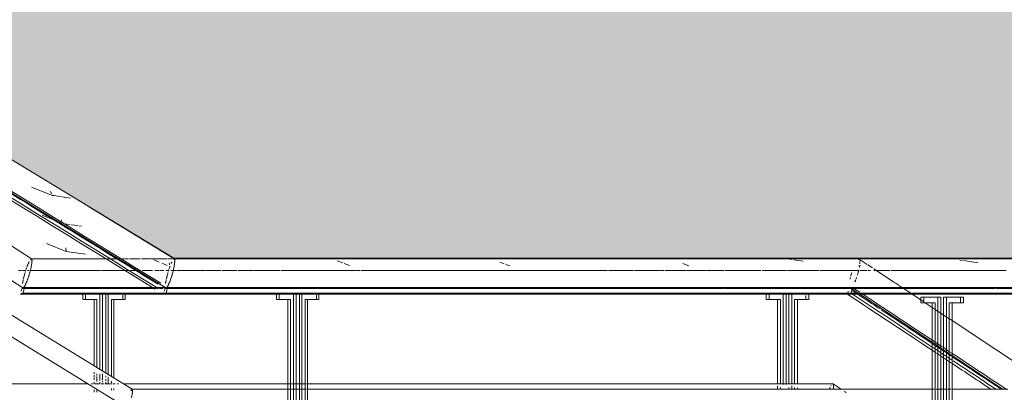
# Model space of a CAD drawing. Header units: millimetres. Extents: x -121668 to 127737, y 1553 to 34854.
# Tile 68 of 94: x 101138 to 102839, y 7790 to 8433. Entities that reach past the tile are written whole.
import ezdxf

# ---------------------------------------------------------------- set-up
doc = ezdxf.new("R2010")
doc.units = ezdxf.units.MM
for name, color, linetype, lineweight in [('A-DETL-GENF', 92, 'Continuous', 20), ('A-DETL-THIN', 151, 'Continuous', 9), ('A-FLOR', 192, 'Continuous', 9), ('A-FLOR-HRAL', 11, 'Continuous', 9), ('A-FLOR-PATT', 8, 'Continuous', 9)]:
    doc.layers.add(name, color=color, linetype=linetype, lineweight=lineweight)

# ---------------------------------------------------------------- blocks, each defined once
blk = doc.blocks.new('Railings 6 - Railings 6-15750741-Copy of GBP_SOUTH ELEVATION')
at = {"layer": 'A-FLOR-HRAL'}
for p, q in [((96736.1, 8020), (96107.6, 8428.5)), ((96721, 7970.2), (96192.2, 8314)), ((96107.6, 8287.1), (96910.1, 7795.3)), ((96107.6, 8249.6), (96900.9, 7763.4)), ((96637.4, 8172.8), (96968.1, 7970.2)), ((96834.6, 8110.6), (96982.6, 8020)), ((96865, 8020.1), (96735.8, 8020.1)), ((96872.4, 8020.1), (96866, 8020.1)), ((96887.7, 8020.1), (96873.5, 8020.1)), ((96896.8, 8020.1), (96892.5, 8020.1)), ((96903.6, 8020.1), (96897.5, 8020.1)), ((96913.8, 8020.1), (96905, 8020.1)), ((96923.5, 8020.1), (96914.4, 8020.1)), ((96932.3, 8020.1), (96925.7, 8020.1)), ((96939.9, 8020.1), (96932.6, 8020.1)), ((96969.7, 8020.1), (96942, 8020.1)), ((96974.8, 8020.1), (96971, 8020.1)), ((96979.1, 8020.1), (96975.2, 8020.1)), ((97613.2, 8020.1), (97492.9, 8020.1)), ((98048, 8020.1), (97614, 8020.1)), ((98135.9, 8020.1), (98049.1, 8020.1)), ((98164.6, 8020.1), (98135.9, 8020.1)), ((98166.3, 8019.1), (98165.2, 8019.9)), ((98179.1, 8010.7), (98167.2, 8018.6)), ((98188.1, 8004.8), (98180.3, 8009.9)), ((98226.3, 7979.4), (98190.4, 8003.2)), ((98234.1, 7974.3), (98227.3, 7978.8)), ((96824.9, 7959.3), (96716.5, 7959.3)), ((96718.9, 7967.8), (96717.9, 7964.3)), ((96717.9, 7964.3), (96718.9, 7967.8)), ((96721.6, 7970.1), (96719.3, 7969.2)), ((96719.3, 7969.2), (96721.6, 7970.1)), ((96723.4, 7969.2), (96719.3, 7969.2)), ((96721.1, 7961), (96961.2, 7961)), ((96721.3, 7970.1), (96946.3, 7970.1)), ((96723.9, 7971), (96721.6, 7970.1)), ((96721.6, 7970.1), (96723.9, 7971)), ((96947.8, 7969.2), (96723.4, 7969.2)), ((96945, 7971), (96723.9, 7971)), ((96824.7, 7950), (96824.7, 7960)), ((96824.7, 7960), (96852.9, 7960)), ((96829, 7960), (96824.7, 7960)), ((96829.2, 7959.3), (96824.9, 7959.3)), ((96858.6, 7960), (96829, 7960)), ((96829, 7960), (96829, 7950)), ((96858, 7959.3), (96830.6, 7959.3)), ((96854.3, 7960), (96854.3, 7828.9)), ((96854.3, 7960), (96858.6, 7960)), ((96858.6, 7826.3), (96858.6, 7960)), ((96864.3, 7959.3), (96858.8, 7959.3)), ((96864.1, 7823), (96864.1, 7960)), ((96864.1, 7960), (96893.7, 7960)), ((96868.4, 7960), (96864.1, 7960)), ((96868.6, 7959.3), (96864.3, 7959.3)), ((96898, 7960), (96868.4, 7960)), ((96868.4, 7960), (96868.4, 7820.5)), ((96896.7, 7959.3), (96869.3, 7959.3)), ((96898, 7960), (96893.7, 7960)), ((96893.7, 7957.8), (96893.7, 7950)), ((96898, 7950), (96898, 7960)), ((96964, 7959.3), (96898.2, 7959.3)), ((96947.8, 7971), (96945, 7971)), ((96946.3, 7970.1), (96949.2, 7970.1)), ((96950.8, 7969.2), (96947.8, 7969.2)), ((96966.9, 7971), (96949.4, 7971)), ((96950.6, 7970.1), (96970.8, 7970.1)), ((96955.2, 7969.2), (96952.1, 7969.2)), ((96962.6, 7969.2), (96957.3, 7969.2)), ((96961.2, 7961), (96964.8, 7961)), ((96963.8, 7959.3), (97159.3, 7959.3)), ((97159.2, 7959.3), (96964, 7959.3)), ((96964.9, 7961), (96968.6, 7961)), ((96965.1, 7964.3), (96966, 7967.6)), ((96966, 7967.6), (96965.1, 7964.3)), ((96970.8, 7969.2), (96965.8, 7969.2)), ((96966.4, 7969.3), (96968.7, 7970.1)), ((96968.7, 7970.1), (96966.4, 7969.3)), ((96966.4, 7969.3), (96970.6, 7969.3)), ((96968.4, 7961), (98484.2, 7961)), ((96968.6, 7961), (97143.2, 7961)), ((96968.7, 7970.1), (96971, 7971)), ((96971, 7971), (96968.7, 7970.1)), ((96970.6, 7969.3), (97930.7, 7969.3)), ((96970.8, 7970.1), (97228.4, 7970.1)), ((98486.7, 7971), (96971, 7971)), ((97020.2, 7969.2), (96971, 7969.2)), ((96992.2, 7971), (96971.2, 7971)), ((97057.3, 7971), (96994.1, 7971)), ((97195, 7969.2), (97022, 7969.2)), ((97109.8, 7971), (97058.6, 7971)), ((97345.8, 7971), (97111.2, 7971)), ((97143.3, 7961), (97199.5, 7961)), ((97159.2, 7960), (97188.7, 7960)), ((97163.5, 7960), (97159.2, 7960)), ((97159.2, 7950), (97159.2, 7959.7)), ((97163.5, 7959.3), (97159.2, 7959.3)), ((97159.4, 7959.3), (97163.7, 7959.3)), ((97193, 7960), (97163.5, 7960)), ((97163.5, 7960), (97163.5, 7950)), ((97192.3, 7959.3), (97165, 7959.3)), ((97165.1, 7959.3), (97192.5, 7959.3)), ((97188.7, 7960), (97188.7, 7120)), ((97188.7, 7960), (97193, 7960)), ((97193, 7120), (97193, 7960)), ((97193.2, 7959.3), (97198.7, 7959.3)), ((97198.6, 7959.3), (97194.5, 7959.3)), ((97678.1, 7969.2), (97197.2, 7969.2)), ((97198.6, 7120), (97198.6, 7960)), ((97198.6, 7960), (97228.1, 7960)), ((97202.9, 7960), (97198.6, 7960)), ((97202.9, 7959.3), (97198.6, 7959.3)), ((97198.8, 7959.3), (97203.1, 7959.3)), ((97199.5, 7961), (98151, 7961)), ((97232.4, 7960), (97202.9, 7960)), ((97202.9, 7960), (97202.9, 7120)), ((97231, 7959.3), (97203.6, 7959.3)), ((97203.8, 7959.3), (97231.2, 7959.3)), ((97228.4, 7960), (97228.1, 7960)), ((97228.1, 7957.8), (97228.1, 7950)), ((97232.4, 7960), (97228.4, 7960)), ((97232.4, 7950), (97232.4, 7960)), ((98004.8, 7959.3), (97232.5, 7959.3)), ((97232.6, 7959.3), (98478.2, 7959.3)), ((97729.7, 7971), (97347.2, 7971)), ((97514.8, 7970.1), (97599.6, 7970.1)), ((97856.7, 7969.2), (97678.5, 7969.2)), ((98153.7, 7971), (97730.9, 7971)), ((97867.3, 7969.2), (97856.9, 7969.2)), ((97931, 7969.2), (97867.8, 7969.2)), ((97931.9, 7969.3), (98399.7, 7969.3)), ((98026.4, 7969.2), (97932.1, 7969.2)), ((97985.6, 7970.1), (98101.3, 7970.1)), ((98004.4, 7960), (98033.8, 7960)), ((98006.8, 7960), (98004.4, 7960)), ((98004.4, 7950), (98004.4, 7959.3)), ((98009.9, 7959.3), (98004.8, 7959.3)), ((98009.7, 7960), (98006.8, 7960)), ((98039, 7960), (98009.7, 7960)), ((98009.7, 7959.3), (98009.7, 7950)), ((98038.4, 7959.3), (98011.3, 7959.3)), ((98147.7, 7969.2), (98027.3, 7969.2)), ((98033.8, 7960), (98036.1, 7960)), ((98033.8, 7959.3), (98033.8, 7803.6)), ((98036.1, 7960), (98039, 7960)), ((98039, 7803.7), (98039, 7959.3)), ((98043.9, 7959.3), (98039.2, 7959.3)), ((98043.5, 7960), (98048.8, 7960)), ((98045.9, 7960), (98043.5, 7960)), ((98043.5, 7804.6), (98043.5, 7959.3)), ((98048.9, 7959.3), (98043.9, 7959.3)), ((98048.8, 7960), (98045.9, 7960)), ((98049.1, 7960), (98048.8, 7960)), ((98048.8, 7959.3), (98048.8, 7804.6)), ((98076.8, 7959.3), (98049.6, 7959.3)), ((98050.8, 7960), (98072.9, 7960)), ((98078.1, 7960), (98050.8, 7960)), ((98075.2, 7960), (98072.9, 7960)), ((98072.9, 7957.3), (98072.9, 7950)), ((98078.1, 7960), (98075.2, 7960)), ((98078.1, 7950), (98078.1, 7959.6)), ((98145, 7959.3), (98078.2, 7959.3)), ((98102.5, 7970.1), (98150.3, 7970.1)), ((98145, 7959.3), (98148, 7960.2)), ((98148, 7960.2), (98145, 7959.3)), ((98146.3, 7964.3), (98145.4, 7961)), ((98145.4, 7961), (98146.3, 7964.3)), ((98150.6, 7970.1), (98147.7, 7969.2)), ((98147.7, 7969.2), (98150.6, 7970.1)), ((98156.9, 7965.5), (98149.9, 7970.1)), ((98151, 7961), (98152.3, 7966)), ((98152.3, 7966), (98151, 7961)), ((98152.5, 7966.7), (98153.4, 7970.1)), ((98153.4, 7970.1), (98152.5, 7966.7)), ((98163.6, 7961), (98157.5, 7965.1)), ((98291.4, 7876.4), (98166.3, 7959.2)), ((98238.3, 7971.5), (98234.6, 7973.9)), ((98254.2, 7961), (98240.3, 7970.1)), ((98271.9, 7949.3), (98256.7, 7959.3)), ((98401, 7969.3), (98480.8, 7969.3)), ((96844.4, 7950), (96824.7, 7950)), ((96829, 7950), (96824.7, 7950)), ((96829, 7950), (96848.7, 7950)), ((96844.4, 7835.3), (96844.4, 7950)), ((96848.7, 7950), (96844.4, 7950)), ((96848.7, 7950), (96848.7, 7832.7)), ((96876.6, 7950), (96874, 7950)), ((96874, 7950), (96874, 7817.1)), ((96878.3, 7950), (96874, 7950)), ((96893.7, 7950), (96878.3, 7950)), ((96878.3, 7814.3), (96878.3, 7950)), ((96878.3, 7950), (96898, 7950)), ((96898, 7950), (96893.7, 7950)), ((97178.9, 7950), (97159.2, 7950)), ((97163.5, 7950), (97159.2, 7950)), ((97163.5, 7950), (97183.2, 7950)), ((97178.9, 7120), (97178.9, 7950)), ((97183.2, 7950), (97178.9, 7950)), ((97183.2, 7950), (97183.2, 7120)), ((97228.1, 7950), (97208.4, 7950)), ((97208.4, 7950), (97208.4, 7120)), ((97212.7, 7950), (97208.4, 7950)), ((97212.7, 7120), (97212.7, 7950)), ((97212.7, 7950), (97232.4, 7950)), ((97232.4, 7950), (97228.1, 7950)), ((98024, 7950), (98004.4, 7950)), ((98009.7, 7950), (98004.4, 7950)), ((98009.7, 7950), (98029.2, 7950)), ((98024, 7804.7), (98024, 7950)), ((98029.2, 7950), (98024, 7950)), ((98029.2, 7950), (98029.2, 7804.5)), ((98072.9, 7950), (98053.3, 7950)), ((98053.3, 7950), (98053.3, 7804.5)), ((98058.5, 7950), (98053.3, 7950)), ((98058.5, 7804.5), (98058.5, 7950)), ((98058.5, 7950), (98078.1, 7950)), ((98078.1, 7950), (98072.9, 7950)), ((98271.9, 7944.3), (98271.9, 7954.3)), ((98271.9, 7954.3), (98301.2, 7954.3)), ((98277.1, 7954.3), (98271.9, 7954.3)), ((98276.2, 7946.4), (98271.9, 7949.3)), ((98291.4, 7944.3), (98271.9, 7944.3)), ((98277.1, 7944.3), (98271.9, 7944.3)), ((98306.4, 7954.3), (98277.1, 7954.3)), ((98277.1, 7954.3), (98277.1, 7944.3)), ((98277.1, 7944.3), (98296.6, 7944.3)), ((98291.4, 7936.3), (98279.4, 7944.3)), ((98291.4, 7114.3), (98291.4, 7944.3)), ((98296.6, 7944.3), (98291.4, 7944.3)), ((98296.6, 7944.3), (98296.6, 7114.3)), ((98301.2, 7954.3), (98301.2, 7114.3)), ((98301.2, 7954.3), (98306.4, 7954.3)), ((98306.4, 7114.3), (98306.4, 7954.3)), ((98311, 7114.3), (98311, 7954.3)), ((98311, 7954.3), (98340.3, 7954.3)), ((98316.2, 7954.3), (98311, 7954.3)), ((98345.5, 7954.3), (98316.2, 7954.3)), ((98316.2, 7954.3), (98316.2, 7114.3)), ((98340.3, 7944.3), (98320.7, 7944.3)), ((98320.7, 7944.3), (98320.7, 7114.3)), ((98326, 7944.3), (98320.7, 7944.3)), ((98326, 7114.3), (98326, 7944.3)), ((98326, 7944.3), (98345.5, 7944.3)), ((98340.3, 7954.3), (98340.3, 7944.3)), ((98345.5, 7954.3), (98340.3, 7954.3)), ((98345.5, 7944.3), (98340.3, 7944.3)), ((98345.5, 7944.3), (98345.5, 7954.3)), ((98296.6, 7932.9), (98291.4, 7936.3)), ((98306.4, 7926.4), (98297, 7932.6)), ((98311, 7923.4), (98306.4, 7926.4)), ((98325.6, 7913.7), (98311, 7923.4)), ((98296.6, 7872.9), (98291.4, 7876.4)), ((98306.4, 7866.4), (98297.5, 7872.3)), ((98311, 7863.4), (98306.4, 7866.4)), ((98324.9, 7854.2), (98311, 7863.4)), ((98414, 7795.2), (98326, 7853.5)), ((96844.4, 7822.1), (96844.4, 7824.6)), ((96848.7, 7822), (96848.7, 7818.8)), ((96854.3, 7821.1), (96854.3, 7814.7)), ((96858.6, 7819.5), (96858.6, 7821.9)), ((96833.8, 7804.9), (96685.8, 7804.9)), ((96842.3, 7804.9), (96839.5, 7804.9)), ((96844.4, 7816.6), (96844.4, 7819.8)), ((96844.4, 7811.8), (96844.4, 7815.7)), ((96844.4, 7805), (96844.4, 7807.8)), ((96853.7, 7804.9), (96844.6, 7804.9)), ((96848.7, 7817.1), (96848.7, 7813.5)), ((96848.7, 7813.1), (96848.7, 7808.9)), ((96854.3, 7813.7), (96854.3, 7810.5)), ((96854.3, 7807.8), (96854.3, 7805.2)), ((96861.5, 7804.9), (96855.9, 7804.9)), ((96858.6, 7811.4), (96858.6, 7818.9)), ((96858.6, 7807.5), (96858.6, 7809.9)), ((96875.4, 7804.9), (96863.4, 7804.9)), ((96864.1, 7815.9), (96864.1, 7818.5)), ((96864.1, 7809.6), (96864.1, 7812.6)), ((96864.1, 7804.6), (96864.1, 7807.7)), ((96868.4, 7815.9), (96868.4, 7813.5)), ((96868.4, 7812.8), (96868.4, 7810.3)), ((96868.4, 7809.6), (96868.4, 7805)), ((96874, 7809.2), (96874, 7806.7)), ((96880.5, 7804.9), (96877.1, 7804.9)), ((96886.5, 7804.9), (96884.1, 7804.9)), ((97183.2, 7804.9), (97178.9, 7804.9)), ((97193, 7804.9), (97184.9, 7804.9)), ((97198.6, 7804.9), (97193, 7804.9)), ((97211, 7804.9), (97198.6, 7804.9)), ((98134.4, 7795.3), (98120.1, 7804.8)), ((96844.4, 7790.3), (96844.4, 7794.1)), ((96848.7, 7794), (96848.7, 7790.5)), ((96874, 7796.7), (96874, 7793.9)), ((96878.3, 7793.9), (96878.3, 7796.4)), ((97178.9, 7795.3), (96909.9, 7795.3)), ((97183.2, 7795.3), (97178.9, 7795.3)), ((97193, 7795.3), (97185, 7795.3)), ((97198.6, 7795.3), (97193, 7795.3)), ((97210.9, 7795.3), (97198.6, 7795.3)), ((98024, 7795.3), (98024, 7800.8)), ((98029.2, 7798.4), (98029.2, 7795.4)), ((98043.5, 7795.3), (98043.5, 7798.3)), ((98048.8, 7801), (98048.8, 7798.6)), ((98048.8, 7798.4), (98048.8, 7795.2)), ((98053.3, 7798.2), (98053.3, 7795.2)), ((98058.5, 7795.2), (98058.5, 7798)), ((98142.5, 7789.9), (98139.9, 7791.7)), ((98296.6, 7795.3), (98291.4, 7795.3)), ((98306.4, 7795.3), (98298.4, 7795.3)), ((98311, 7795.3), (98306.4, 7795.3)), ((98324.2, 7795.3), (98311, 7795.3)), ((98421.8, 7795.3), (98326, 7795.3))]:
    blk.add_line(p, q, dxfattribs=at)
at = {"layer": 'A-FLOR-HRAL', "flags": 128}
for points in [[(98497, 8020.1), (97929.3, 8020.1), (97359, 8020.1), (96982.2, 8020.1)], [(97492.9, 8020.1), (97059.2, 8020.1), (96982.4, 8020.1)], [(96716.5, 7959.3), (96718.8, 7960.2), (96721.1, 7961)], [(96721.1, 7961), (96718.8, 7960.2), (96716.5, 7959.3)], [(96721.1, 7961), (96722.5, 7966), (96723.9, 7971)], [(96723.9, 7971), (96722.5, 7966), (96721.1, 7961)], [(96968.4, 7961), (96966.1, 7960.1), (96963.8, 7959.3)], [(96963.8, 7959.3), (96966.1, 7960.1), (96968.4, 7961)], [(96971, 7971), (96969.7, 7966), (96968.4, 7961)], [(96968.4, 7961), (96969.7, 7966), (96971, 7971)], [(96968.4, 7970.1), (97540.3, 7970.1), (98109.8, 7970.1), (98483.4, 7970.1)], [(97230.1, 7970.1), (97276.7, 7970.1), (97514.8, 7970.1)], [(97599.6, 7970.1), (97829.7, 7970.1), (97985.6, 7970.1)], [(99286.4, 7274.6), (98778.1, 7614), (98325.6, 7913.7)], [(97178.9, 7804.9), (97012, 7804.9), (96894.2, 7804.9)], [(98119.7, 7804.9), (97567.1, 7804.9), (97212.7, 7804.9)], [(98291.4, 7795.3), (97854.5, 7795.3), (97284.6, 7795.3), (97212.7, 7795.3)]]:
    blk.add_lwpolyline(points, dxfattribs=at)
at = {"layer": 'A-FLOR-HRAL'}
for points in [[(95253.9, 9011.6), (95823, 8664.2), (96390.2, 8316.9), (96954.4, 7969.6)], [(96959.4, 7978.1), (96394.5, 8325.9), (95826.4, 8673.7), (95256.5, 9021.5)], [(96127.5, 8472.9), (96402.1, 8304.6), (96676.2, 8136.4), (96949.5, 7968.1)], [(96524.9, 8240.7), (96622.5, 8180.8), (96719.9, 8120.9), (96817.3, 8061)], [(96818, 8060.6), (96863.5, 8032.6), (96909, 8004.6), (96954.5, 7976.6)], [(96730.5, 8012.2), (96730.1, 8011.3), (96729.8, 8010.4), (96729.4, 8009.5)], [(96735.8, 8020.1), (96735.9, 8020.1), (96736.1, 8020), (96736.2, 8019.9)], [(96736.2, 8019.9), (96736.2, 8019.9), (96736.2, 8019.9), (96736.1, 8020)], [(96982.6, 8019.9), (96982.6, 8019.9), (96982.6, 8019.9), (96982.6, 8020)], [(98165.1, 8019.9), (98165.2, 8019.9), (98165.2, 8019.9), (98165.2, 8019.9)], [(98166, 8008.6), (98165.8, 8007.7), (98165.7, 8006.7), (98165.5, 8005.7)], [(98166.4, 8016.8), (98166.4, 8017), (98166.4, 8017.3), (98166.3, 8017.5)], [(98166.3, 8017.5), (98166.4, 8017.3), (98166.4, 8017), (98166.4, 8016.8)], [(98166.4, 8011.9), (98166.4, 8012), (98166.4, 8012.2), (98166.4, 8012.3)], [(98166.4, 8012.3), (98166.4, 8012.2), (98166.4, 8012), (98166.4, 8011.9)], [(96723.8, 7992.7), (96723.4, 7991.4), (96723.1, 7990.1), (96722.8, 7988.8)], [(96723.9, 7993.3), (96724.3, 7994.4), (96724.6, 7995.6), (96724.9, 7996.7)], [(96724.9, 7996.6), (96724.6, 7995.6), (96724.3, 7994.4), (96723.9, 7993.3)], [(96726.3, 8000.9), (96726, 8000.1), (96725.7, 7999.3), (96725.5, 7998.5)], [(96725.5, 7998.5), (96725.7, 7999.3), (96726, 8000.1), (96726.3, 8000.9)], [(96727.6, 8004.8), (96727.2, 8003.8), (96726.9, 8002.8), (96726.5, 8001.8)], [(96730.6, 7988.4), (96731.5, 7991.1), (96732.3, 7993.9), (96733.2, 7996.8)], [(96733.2, 7996.8), (96734, 7999.8), (96734.7, 8002.5), (96735.2, 8005.1)], [(96970.5, 7992.4), (96970.2, 7991.1), (96969.9, 7989.8), (96969.6, 7988.6)], [(96970.8, 7993.4), (96971.1, 7994.5), (96971.4, 7995.6), (96971.7, 7996.7)], [(96971.7, 7996.7), (96971.4, 7995.6), (96971.1, 7994.5), (96970.8, 7993.4)], [(96972.2, 7998.5), (96972.5, 7999.4), (96972.7, 8000.2), (96973, 8001)], [(96973, 8001), (96972.7, 8000.2), (96972.5, 7999.4), (96972.2, 7998.5)], [(96979.9, 7996.8), (96980.7, 7999.7), (96981.3, 8002.5), (96981.9, 8005)], [(98151.4, 7993.3), (98151.1, 7992.3), (98150.9, 7991.2), (98150.6, 7990.3)], [(98150.6, 7990.3), (98150.9, 7991.2), (98151.1, 7992.3), (98151.4, 7993.3)], [(98152.4, 7996.8), (98152.2, 7995.9), (98151.9, 7995), (98151.6, 7994.1)], [(98151.6, 7994.1), (98151.9, 7995), (98152.2, 7995.9), (98152.4, 7996.8)], [(98162.1, 7992.1), (98162.6, 7993.6), (98163, 7995.2), (98163.5, 7996.8)], [(98163.5, 7996.8), (98163, 7995.2), (98162.6, 7993.6), (98162.1, 7992.1)], [(98163.5, 7996.8), (98163.6, 7997.4), (98163.8, 7998), (98163.9, 7998.5)], [(98163.9, 7998.5), (98163.8, 7998), (98163.6, 7997.4), (98163.5, 7996.8)], [(98163.9, 7998.6), (98164.2, 7999.5), (98164.4, 8000.3), (98164.5, 8001.1)], [(98164.5, 8001.1), (98164.4, 8000.3), (98164.2, 7999.5), (98163.9, 7998.6)], [(96720.6, 7977.8), (96720.7, 7978.7), (96720.8, 7979.5), (96721, 7980.5)], [(96722.6, 7988.3), (96722.4, 7987.2), (96722.1, 7986.1), (96721.9, 7985)], [(96721.9, 7985), (96722.1, 7986.1), (96722.3, 7987.1), (96722.6, 7988.3)], [(96967.6, 7977.9), (96967.7, 7978.6), (96967.8, 7979.4), (96967.9, 7980.2)], [(96968.8, 7985.1), (96969, 7986), (96969.2, 7987), (96969.4, 7988)], [(96969.5, 7988), (96969.2, 7987), (96969, 7986), (96968.8, 7985.1)], [(98150.1, 7987.9), (98149.9, 7987), (98149.7, 7986.1), (98149.5, 7985.2)], [(98149.5, 7985.2), (98149.7, 7986.1), (98149.9, 7987), (98150.1, 7987.9)], [(98157.9, 7980.8), (98158.3, 7981.6), (98158.7, 7982.6), (98159, 7983.5)], [(98159.6, 7984.9), (98160, 7986), (98160.5, 7987.2), (98160.9, 7988.4)], [(98291.4, 7862.5), (98242.6, 7894.7), (98193.8, 7927), (98145, 7959.3)], [(98149.7, 7970.2), (98149.7, 7970.2), (98149.7, 7970.2), (98149.6, 7970.3)], [(98160.2, 7961), (98157.8, 7962.5), (98155.4, 7964.1), (98153.1, 7965.7)], [(98153.6, 7959.3), (98199.6, 7928.9), (98245.5, 7898.6), (98291.3, 7868.2)], [(98166.3, 7962.7), (98162.6, 7965.1), (98158.8, 7967.6), (98155.1, 7970.1)], [(98201.2, 7933.9), (98188.4, 7942.3), (98175.6, 7950.8), (98162.7, 7959.3)], [(98291.4, 7880), (98251.5, 7906.4), (98211.5, 7932.9), (98171.4, 7959.3)], [(98291.4, 7874.2), (98262, 7893.7), (98232.6, 7913.2), (98203.1, 7932.6)], [(98296.7, 7876.5), (98294.9, 7877.7), (98293.2, 7878.9), (98291.4, 7880)], [(98296.7, 7870.8), (98294.9, 7871.9), (98293.2, 7873.1), (98291.4, 7874.2)], [(98306.4, 7870.1), (98303.5, 7872.1), (98300.5, 7874), (98297.5, 7876)], [(98291.4, 7868.2), (98293.2, 7867.1), (98294.9, 7865.9), (98296.7, 7864.8)], [(98296.7, 7859), (98294.9, 7860.2), (98293.2, 7861.3), (98291.4, 7862.5)], [(98306.4, 7864.3), (98303.5, 7866.3), (98300.5, 7868.2), (98297.5, 7870.2)], [(98297.6, 7864.2), (98300.6, 7862.2), (98303.5, 7860.3), (98306.4, 7858.3)], [(98306.4, 7852.6), (98303.5, 7854.5), (98300.6, 7856.4), (98297.7, 7858.4)], [(98311, 7867.1), (98309.5, 7868.1), (98308, 7869.1), (98306.4, 7870.1)], [(98306.4, 7858.3), (98308, 7857.3), (98309.5, 7856.3), (98311, 7855.3)], [(98311, 7861.3), (98309.5, 7862.3), (98308, 7863.3), (98306.5, 7864.3)], [(98325, 7857.8), (98320.3, 7860.9), (98315.6, 7864), (98311, 7867.1)], [(98324.1, 7852.6), (98319.8, 7855.5), (98315.4, 7858.4), (98311, 7861.3)], [(98311, 7855.3), (98315.6, 7852.3), (98320.2, 7849.2), (98324.8, 7846.2)], [(98419.6, 7795.2), (98388.4, 7815.9), (98357.2, 7836.5), (98325.9, 7857.2)], [(98311, 7849.6), (98309.5, 7850.6), (98307.9, 7851.6), (98306.4, 7852.6)], [(98324.8, 7840.4), (98320.2, 7843.5), (98315.6, 7846.5), (98311, 7849.6)], [(98410.9, 7795.2), (98382.6, 7813.9), (98354.3, 7832.7), (98325.9, 7851.4)], [(98393.2, 7795.1), (98370.8, 7810), (98348.4, 7824.8), (98326, 7839.6)], [(98327.6, 7844.3), (98352, 7828.2), (98376.4, 7812), (98400.8, 7795.8)], [(96909.1, 7794.8), (96908.9, 7794.6), (96908.5, 7794), (96907.9, 7793), (96907.7, 7792.5)], [(96910.2, 7795.2), (96910.2, 7795.2), (96910.1, 7795.2), (96910.1, 7795.3)], [(98114.9, 7798.2), (98114.5, 7797.4), (98114.2, 7796.6), (98113.8, 7795.7)], [(98116.9, 7802.1), (98116.7, 7801.8), (98116.5, 7801.4), (98116.3, 7801.1)]]:
    blk.add_open_spline(points, degree=3, dxfattribs=at)
for points, knots in [([(96729.2, 8009.1), (96728.8, 8008), (96728.4, 8006.9), (96727.9, 8005.7), (96727.9, 8005.7)], [-0.21558111, -0.21558111, -0.21558111, -0.21558111, -0.16666667, -0.16482643, -0.16482643, -0.16482643, -0.16482643]), ([(96727.9, 8005.7), (96728.3, 8006.7), (96728.7, 8007.8), (96729.2, 8008.9), (96729.2, 8009.1)], [-0.8351073, -0.8351073, -0.8351073, -0.8351073, -0.79166667, -0.78430488, -0.78430488, -0.78430488, -0.78430488]), ([(96729.4, 8009.5), (96729.6, 8009.9), (96729.9, 8010.8), (96730.3, 8011.7), (96730.5, 8012.2)], [-0.77777778, -0.77777778, -0.77777778, -0.77777778, -0.75694444, -0.73368053, -0.73368053, -0.73368053, -0.73368053]), ([(96732, 8015.2), (96731.8, 8014.9), (96731.4, 8014.2), (96731, 8013.2), (96730.7, 8012.6), (96730.7, 8012.5)], [-0.324781, -0.324781, -0.324781, -0.324781, -0.30555556, -0.27777778, -0.27275965, -0.27275965, -0.27275965, -0.27275965]), ([(96730.7, 8012.5), (96730.7, 8012.6), (96731.1, 8013.4), (96731.5, 8014.3), (96731.9, 8015), (96732, 8015.2)], [-0.72715522, -0.72715522, -0.72715522, -0.72715522, -0.72222222, -0.6875, -0.67519625, -0.67519625, -0.67519625, -0.67519625]), ([(96736.2, 8019.9), (96736.3, 8019.9), (96736.5, 8019.6), (96736.7, 8019.1), (96736.8, 8018.4), (96736.9, 8017.5), (96736.9, 8016.4), (96736.8, 8015.2), (96736.7, 8013.8), (96736.5, 8011.8), (96736, 8009), (96735.3, 8005.1), (96734.3, 8001.2), (96733.6, 7998.3), (96733.2, 7996.8)], [-0.4444444, -0.4444444, -0.4444444, -0.4444444, -0.4166667, -0.3888889, -0.3611111, -0.3333333, -0.3055556, -0.2777778, -0.25, -0.2222222, -0.1666667, -0.1111111, -0.0555556, 0, 0, 0, 0]), ([(96736.1, 8020), (96736.1, 8020), (96736, 8020), (96735.7, 8020.1), (96735.2, 8019.9), (96734.8, 8019.5), (96734.5, 8019.3)], [-0.5509326, -0.5509326, -0.5509326, -0.5509326, -0.5486111, -0.5138889, -0.4791667, -0.4444444, -0.4444444, -0.4444444, -0.4444444]), ([(96734.5, 8019.3), (96734.6, 8019.3), (96734.8, 8019.6), (96735.3, 8019.9), (96735.6, 8020), (96735.8, 8020.1), (96735.8, 8020.1)], [-0.55555556, -0.55555556, -0.55555556, -0.55555556, -0.54861111, -0.51388889, -0.47916667, -0.47694342, -0.47694342, -0.47694342, -0.47694342]), ([(96735.2, 8005.1), (96735.4, 8005.8), (96735.8, 8008), (96736.3, 8010.4), (96736.5, 8012), (96736.5, 8012.3)], [-0.8888666, -0.8888666, -0.8888666, -0.8888666, -0.8611111, -0.7916667, -0.7777778, -0.7777778, -0.7777778, -0.7777778]), ([(96736.9, 8017.5), (96736.9, 8017.6), (96736.8, 8018.2), (96736.7, 8018.9), (96736.5, 8019.6), (96736.3, 8019.8), (96736.2, 8019.9)], [-0.6665587, -0.6665587, -0.6665587, -0.6665587, -0.6527778, -0.6180556, -0.5833333, -0.5555556, -0.5555556, -0.5555556, -0.5555556]), ([(96736.5, 8012.3), (96736.6, 8012.7), (96736.7, 8013.7), (96736.8, 8015.2), (96736.9, 8016.5), (96736.9, 8017.2), (96736.9, 8017.5)], [-0.77759, -0.77759, -0.77759, -0.77759, -0.7569444, -0.7222222, -0.6875, -0.6666667, -0.6666667, -0.6666667, -0.6666667]), ([(96977.1, 8012.3), (96977.2, 8012.5), (96977.6, 8013.4), (96978, 8014.3), (96978.3, 8015), (96978.4, 8015.1)], [-0.73168293, -0.73168293, -0.73168293, -0.73168293, -0.72222222, -0.6875, -0.67919171, -0.67919171, -0.67919171, -0.67919171]), ([(96978.4, 8015.1), (96978.3, 8014.9), (96978, 8014.2), (96977.5, 8013.2), (96977.2, 8012.5), (96977.1, 8012.3)], [-0.32078181, -0.32078181, -0.32078181, -0.32078181, -0.30555556, -0.27777778, -0.26822628, -0.26822628, -0.26822628, -0.26822628]), ([(96982.6, 8019.9), (96982.7, 8019.8), (96982.9, 8019.6), (96983.1, 8019.1), (96983.3, 8018.3), (96983.4, 8017.5), (96983.4, 8016.4), (96983.3, 8015.2), (96983.2, 8013.8), (96983, 8011.8), (96982.6, 8008.9), (96981.9, 8005.1), (96981, 8001.1), (96980.3, 7998.2), (96979.9, 7996.8)], [-0.4444444, -0.4444444, -0.4444444, -0.4444444, -0.4166667, -0.3888889, -0.3611111, -0.3333333, -0.3055556, -0.2777778, -0.25, -0.2222222, -0.1666667, -0.1111111, -0.0555556, 0, 0, 0, 0]), ([(96981, 8019.3), (96981.1, 8019.3), (96981.3, 8019.6), (96981.7, 8019.9), (96982.2, 8020.1), (96982.5, 8020), (96982.6, 8019.9)], [-0.5555556, -0.5555556, -0.5555556, -0.5555556, -0.5486111, -0.5138889, -0.4791667, -0.4444444, -0.4444444, -0.4444444, -0.4444444]), ([(96982.6, 8020), (96982.6, 8020), (96982.4, 8020), (96982.1, 8020.1), (96981.6, 8019.9), (96981.2, 8019.5), (96981, 8019.3)], [-0.5488374, -0.5488374, -0.5488374, -0.5488374, -0.5486111, -0.5138889, -0.4791667, -0.4444444, -0.4444444, -0.4444444, -0.4444444]), ([(96981.9, 8005.1), (96982, 8005.7), (96982.4, 8007.9), (96982.8, 8010.4), (96983, 8012), (96983.1, 8012.2)], [-0.8888665, -0.8888665, -0.8888665, -0.8888665, -0.8611111, -0.7916667, -0.7777778, -0.7777778, -0.7777778, -0.7777778]), ([(96983.3, 8017.4), (96983.3, 8017.6), (96983.3, 8018.1), (96983.2, 8018.9), (96982.9, 8019.6), (96982.7, 8019.8), (96982.6, 8019.9)], [-0.666561, -0.666561, -0.666561, -0.666561, -0.6527778, -0.6180556, -0.5833333, -0.5555556, -0.5555556, -0.5555556, -0.5555556]), ([(96983.1, 8012.2), (96983.1, 8012.6), (96983.2, 8013.6), (96983.3, 8015.2), (96983.4, 8016.5), (96983.4, 8017.2), (96983.3, 8017.4)], [-0.7775904, -0.7775904, -0.7775904, -0.7775904, -0.7569444, -0.7222222, -0.6875, -0.6666667, -0.6666667, -0.6666667, -0.6666667]), ([(98164.6, 8020.1), (98164.6, 8020.1), (98164.3, 8020), (98163.8, 8019.9), (98163.3, 8019.5), (98163, 8019.3)], [-0.52296008, -0.52296008, -0.52296008, -0.52296008, -0.51388889, -0.47916667, -0.44444444, -0.44444444, -0.44444444, -0.44444444]), ([(98163, 8019.3), (98163.1, 8019.3), (98163.4, 8019.6), (98163.9, 8019.9), (98164.6, 8020.1), (98165, 8020), (98165.1, 8019.9)], [-0.5555556, -0.5555556, -0.5555556, -0.5555556, -0.5486111, -0.5138889, -0.4791667, -0.4444444, -0.4444444, -0.4444444, -0.4444444]), ([(98165.1, 8019.9), (98165.1, 8019.9), (98164.9, 8020), (98164.8, 8020.1), (98164.6, 8020.1)], [-0.55555556, -0.55555556, -0.55555556, -0.55555556, -0.54861111, -0.52296008, -0.52296008, -0.52296008, -0.52296008]), ([(98165.5, 8005.7), (98165.6, 8006.2), (98165.8, 8007.1), (98165.9, 8008.1), (98166, 8008.6)], [-0.87975906, -0.87975906, -0.87975906, -0.87975906, -0.86111111, -0.83765457, -0.83765457, -0.83765457, -0.83765457]), ([(98166.4, 8012.3), (98166.4, 8012.7), (98166.5, 8013.7), (98166.5, 8014.7), (98166.5, 8015.3), (98166.5, 8015.4)], [-0.77761895, -0.77761895, -0.77761895, -0.77761895, -0.75694444, -0.72222222, -0.71698062, -0.71698062, -0.71698062, -0.71698062]), ([(98166.5, 8015.4), (98166.5, 8015.3), (98166.5, 8014.8), (98166.5, 8013.8), (98166.4, 8012.8), (98166.4, 8012.3)], [-0.28294915, -0.28294915, -0.28294915, -0.28294915, -0.27777778, -0.25, -0.22222222, -0.22222222, -0.22222222, -0.22222222]), ([(96722.8, 7988.8), (96722.8, 7988.9), (96723.1, 7990.1), (96723.4, 7991.4), (96723.8, 7992.7)], [-0.0582664, -0.0582664, -0.0582664, -0.0582664, -0.05555556, -0.00774966, -0.00774966, -0.00774966, -0.00774966]), ([(96733.2, 7996.8), (96732.1, 7993.2), (96730.5, 7988), (96728.4, 7982.2), (96727.2, 7979.3), (96726.3, 7977.3), (96725.4, 7975.4), (96724.3, 7973.4), (96723.5, 7972.1), (96723, 7971.4), (96723, 7971.4)], [-1, -1, -1, -1, -0.8611111, -0.7916667, -0.7569444, -0.7222222, -0.6875, -0.6527778, -0.5833333, -0.5778393, -0.5778393, -0.5778393, -0.5778393]), ([(96726.5, 8001.8), (96726.8, 8002.4), (96727.1, 8003.4), (96727.5, 8004.4), (96727.6, 8004.8)], [-0.88888889, -0.88888889, -0.88888889, -0.88888889, -0.86111111, -0.8473758, -0.8473758, -0.8473758, -0.8473758]), ([(96969.6, 7988.6), (96969.6, 7988.7), (96969.9, 7990), (96970.2, 7991.3), (96970.5, 7992.4)], [-0.06215878, -0.06215878, -0.06215878, -0.06215878, -0.05555556, -0.01176222, -0.01176222, -0.01176222, -0.01176222]), ([(96979.9, 7996.8), (96978.9, 7993.1), (96977.4, 7987.9), (96975.3, 7982.1), (96974.2, 7979.2), (96973.3, 7977.2), (96972.4, 7975.4), (96971.4, 7973.3), (96970.6, 7972), (96970.1, 7971.4), (96970.1, 7971.3)], [-1, -1, -1, -1, -0.8611111, -0.7916667, -0.7569444, -0.7222222, -0.6875, -0.6527778, -0.5833333, -0.5769588, -0.5769588, -0.5769588, -0.5769588]), ([(96973.3, 8001.8), (96973.5, 8002.5), (96974.2, 8004.6), (96974.9, 8006.6), (96975.4, 8007.9)], [-0.88888889, -0.88888889, -0.88888889, -0.88888889, -0.86111111, -0.80336169, -0.80336169, -0.80336169, -0.80336169]), ([(96975.4, 8007.9), (96975.1, 8007.2), (96974.4, 8005.3), (96973.7, 8003.2), (96973.3, 8001.8)], [-0.1965426, -0.1965426, -0.1965426, -0.1965426, -0.16666667, -0.11111111, -0.11111111, -0.11111111, -0.11111111]), ([(96977.4, 7988.3), (96977.9, 7989.6), (96978.7, 7992.4), (96979.5, 7995.3), (96979.9, 7996.8)], [-0.1110971, -0.1110971, -0.1110971, -0.1110971, -0.0555556, 0, 0, 0, 0]), ([(96721, 7980.5), (96720.9, 7979.8), (96720.7, 7978.9), (96720.6, 7978.1), (96720.6, 7977.8)], [-0.821455, -0.821455, -0.821455, -0.821455, -0.79166667, -0.77777778, -0.77777778, -0.77777778, -0.77777778]), ([(96721.7, 7984.2), (96721.6, 7983.8), (96721.4, 7982.6), (96721.2, 7981.5), (96721, 7980.7)], [-0.87654323, -0.87654323, -0.87654323, -0.87654323, -0.86111111, -0.82547515, -0.82547515, -0.82547515, -0.82547515]), ([(96721, 7980.7), (96721.1, 7980.9), (96721.2, 7982), (96721.5, 7983.2), (96721.7, 7984.2)], [-0.17443643, -0.17443643, -0.17443643, -0.17443643, -0.16666667, -0.12341995, -0.12341995, -0.12341995, -0.12341995]), ([(96723, 7971.4), (96723, 7971.4), (96723.2, 7971.7), (96723.7, 7972.3), (96724.3, 7973.3), (96724.7, 7974.1), (96724.9, 7974.5)], [-0.42214202, -0.42214202, -0.42214202, -0.42214202, -0.41666667, -0.38888889, -0.36111111, -0.33333333, -0.33333333, -0.33333333, -0.33333333]), ([(96724.9, 7974.5), (96725.1, 7974.9), (96725.6, 7975.8), (96726.5, 7977.8), (96727.2, 7979.4), (96727.7, 7980.6)], [-0.3333223, -0.3333223, -0.3333223, -0.3333223, -0.3055556, -0.2777778, -0.2222222, -0.2222222, -0.2222222, -0.2222222]), ([(96727.7, 7980.6), (96728.2, 7981.8), (96729.1, 7984.3), (96730.1, 7987), (96730.6, 7988.4)], [-0.222105, -0.222105, -0.222105, -0.222105, -0.1666667, -0.1111111, -0.1111111, -0.1111111, -0.1111111]), ([(96967.9, 7980.2), (96967.9, 7979.7), (96967.7, 7978.9), (96967.6, 7978.1), (96967.6, 7977.9)], [-0.81719722, -0.81719722, -0.81719722, -0.81719722, -0.79166667, -0.77777778, -0.77777778, -0.77777778, -0.77777778]), ([(96968, 7980.5), (96968, 7980.8), (96968.2, 7981.8), (96968.4, 7983), (96968.6, 7983.9)], [-0.17864269, -0.17864269, -0.17864269, -0.17864269, -0.16666667, -0.12820397, -0.12820397, -0.12820397, -0.12820397]), ([(96968.6, 7983.9), (96968.5, 7983.6), (96968.3, 7982.5), (96968.1, 7981.3), (96968, 7980.5)], [-0.87175473, -0.87175473, -0.87175473, -0.87175473, -0.86111111, -0.82126522, -0.82126522, -0.82126522, -0.82126522]), ([(96970.1, 7971.3), (96970.1, 7971.4), (96970.3, 7971.6), (96970.7, 7972.3), (96971.3, 7973.3), (96971.8, 7974), (96972, 7974.5)], [-0.42302378, -0.42302378, -0.42302378, -0.42302378, -0.41666667, -0.38888889, -0.36111111, -0.33333333, -0.33333333, -0.33333333, -0.33333333]), ([(96972, 7974.5), (96972.2, 7974.9), (96972.6, 7975.7), (96973.5, 7977.7), (96974.2, 7979.4), (96974.7, 7980.5)], [-0.333324, -0.333324, -0.333324, -0.333324, -0.3055556, -0.2777778, -0.2222222, -0.2222222, -0.2222222, -0.2222222]), ([(96974.7, 7980.5), (96975.1, 7981.7), (96976.1, 7984.2), (96977, 7986.9), (96977.4, 7988.3)], [-0.2221045, -0.2221045, -0.2221045, -0.2221045, -0.1666667, -0.1111111, -0.1111111, -0.1111111, -0.1111111]), ([(98159, 7983.5), (98158.8, 7982.8), (98158.4, 7981.9), (98158, 7981), (98157.9, 7980.8)], [-0.82106991, -0.82106991, -0.82106991, -0.82106991, -0.79166667, -0.780239, -0.780239, -0.780239, -0.780239]), ([(98160.9, 7988.4), (98160.6, 7987.7), (98160.2, 7986.5), (98159.8, 7985.4), (98159.6, 7984.9)], [-0.88888889, -0.88888889, -0.88888889, -0.88888889, -0.86111111, -0.84083944, -0.84083944, -0.84083944, -0.84083944]), ([(96720.9, 7970.2), (96720.9, 7970.2), (96721.1, 7970.1), (96721.4, 7970), (96721.9, 7970.3), (96722.3, 7970.6), (96722.5, 7970.9)], [-0.5555556, -0.5555556, -0.5555556, -0.5555556, -0.5486111, -0.5138889, -0.4791667, -0.4444444, -0.4444444, -0.4444444, -0.4444444]), ([(96722.5, 7970.9), (96722.5, 7970.8), (96722.3, 7970.5), (96721.8, 7970.2), (96721.3, 7970), (96721, 7970.1), (96720.9, 7970.2)], [-0.5555556, -0.5555556, -0.5555556, -0.5555556, -0.5486111, -0.5138889, -0.4791667, -0.4444444, -0.4444444, -0.4444444, -0.4444444]), ([(96969.7, 7970.8), (96969.6, 7970.8), (96969.4, 7970.5), (96968.9, 7970.2), (96968.4, 7970), (96968.2, 7970.1), (96968, 7970.2)], [-0.5555556, -0.5555556, -0.5555556, -0.5555556, -0.5486111, -0.5138889, -0.4791667, -0.4444444, -0.4444444, -0.4444444, -0.4444444]), ([(96968, 7970.2), (96968.1, 7970.2), (96968.2, 7970.1), (96968.5, 7970), (96969.1, 7970.3), (96969.4, 7970.6), (96969.7, 7970.8)], [-0.5555556, -0.5555556, -0.5555556, -0.5555556, -0.5486111, -0.5138889, -0.4791667, -0.4444444, -0.4444444, -0.4444444, -0.4444444]), ([(98149.7, 7970.2), (98149.8, 7970.2), (98150, 7970.1), (98150.4, 7970), (98151.1, 7970.3), (98151.6, 7970.6), (98151.9, 7970.9)], [-0.5555556, -0.5555556, -0.5555556, -0.5555556, -0.5486111, -0.5138889, -0.4791667, -0.4444444, -0.4444444, -0.4444444, -0.4444444]), ([(98151.9, 7970.9), (98151.8, 7970.8), (98151.5, 7970.5), (98151, 7970.2), (98150.3, 7970), (98149.9, 7970.1), (98149.7, 7970.2)], [-0.5555556, -0.5555556, -0.5555556, -0.5555556, -0.5486111, -0.5138889, -0.4791667, -0.4444444, -0.4444444, -0.4444444, -0.4444444]), ([(98120, 7804.8), (98120, 7804.8), (98119.9, 7804.9), (98119.5, 7804.9), (98119, 7804.7), (98118.7, 7804.4)], [-0.5555556, -0.5555556, -0.5555556, -0.5555556, -0.5486111, -0.5138889, -0.4444444, -0.4444444, -0.4444444, -0.4444444]), ([(98118.7, 7804.4), (98118.7, 7804.4), (98118.9, 7804.6), (98119.4, 7804.9), (98119.8, 7804.9), (98120, 7804.8)], [-0.5555556, -0.5555556, -0.5555556, -0.5555556, -0.5486111, -0.5138889, -0.4444444, -0.4444444, -0.4444444, -0.4444444]), ([(98120.2, 7795.3), (98120.3, 7795.8), (98120.5, 7797.2), (98120.8, 7799), (98120.9, 7800.7), (98120.9, 7801.8), (98120.9, 7802.8), (98120.7, 7803.6), (98120.5, 7804.2), (98120.3, 7804.6), (98120.1, 7804.8), (98120, 7804.8)], [-0.8888805, -0.8888805, -0.8888805, -0.8888805, -0.8611111, -0.7916667, -0.7569444, -0.7222222, -0.6875, -0.6527778, -0.6180556, -0.5833333, -0.5555556, -0.5555556, -0.5555556, -0.5555556]), ([(98120, 7804.8), (98120.2, 7804.7), (98120.5, 7804.3), (98120.8, 7803.3), (98120.9, 7801.8), (98120.8, 7799.4), (98120.6, 7797.1), (98120.2, 7795.3)], [-0.4444444, -0.4444444, -0.4444444, -0.4444444, -0.3888889, -0.3333333, -0.2777778, -0.2222222, -0.1111111, -0.1111111, -0.1111111, -0.1111111]), ([(96907.7, 7792.5), (96907.7, 7792.6), (96908.1, 7793.4), (96908.6, 7794.2), (96909, 7794.7), (96909.1, 7794.8)], [-0.6666667, -0.6666667, -0.6666667, -0.6666667, -0.6527778, -0.5833333, -0.5555556, -0.5555556, -0.5555556, -0.5555556]), ([(96910.2, 7795.2), (96910.3, 7795.1), (96910.5, 7794.7), (96910.7, 7793.7), (96910.6, 7792.2), (96910.4, 7789.8), (96909.7, 7785.8), (96908.9, 7782.3), (96908.4, 7780.4)], [-0.4444444, -0.4444444, -0.4444444, -0.4444444, -0.3888889, -0.3333333, -0.2777778, -0.2222222, -0.1111111, 0, 0, 0, 0]), ([(96909.1, 7794.8), (96909.2, 7794.9), (96909.3, 7795), (96909.7, 7795.3), (96910, 7795.4), (96910.2, 7795.2)], [-0.5555556, -0.5555556, -0.5555556, -0.5555556, -0.5486111, -0.5138889, -0.4444444, -0.4444444, -0.4444444, -0.4444444]), ([(96910.1, 7795.3), (96910.1, 7795.3), (96910, 7795.3), (96909.8, 7795.4), (96909.4, 7795.1), (96909.1, 7794.8)], [-0.5489174, -0.5489174, -0.5489174, -0.5489174, -0.5486111, -0.5138889, -0.4444444, -0.4444444, -0.4444444, -0.4444444]), ([(96909.7, 7785.7), (96909.8, 7786.1), (96910, 7787.6), (96910.3, 7789.1), (96910.4, 7790.1), (96910.4, 7790.3)], [-0.8888615, -0.8888615, -0.8888615, -0.8888615, -0.8611111, -0.7916667, -0.7777778, -0.7777778, -0.7777778, -0.7777778]), ([(96910.4, 7790.3), (96910.5, 7790.6), (96910.5, 7791.2), (96910.6, 7792.2), (96910.7, 7793.2), (96910.6, 7794), (96910.5, 7794.6), (96910.4, 7795), (96910.2, 7795.2), (96910.2, 7795.2)], [-0.777574, -0.777574, -0.777574, -0.777574, -0.7569444, -0.7222222, -0.6875, -0.6527778, -0.6180556, -0.5833333, -0.5555556, -0.5555556, -0.5555556, -0.5555556]), ([(98113.8, 7795.7), (98114.1, 7796.4), (98114.4, 7797.2), (98114.8, 7798), (98114.9, 7798.1)], [-0.83474016, -0.83474016, -0.83474016, -0.83474016, -0.79166667, -0.77777778, -0.77777778, -0.77777778, -0.77777778]), ([(98116.3, 7801.1), (98116.4, 7801.2), (98116.6, 7801.6), (98116.7, 7801.9), (98116.9, 7802.1)], [-0.69753721, -0.69753721, -0.69753721, -0.69753721, -0.6875, -0.66666667, -0.66666667, -0.66666667, -0.66666667])]:
    blk.add_open_spline(points, degree=3, knots=knots, dxfattribs=at)
blk = doc.blocks.new('FP_224-Copy of GBP_SOUTH ELEVATION')
at = {"layer": 'A-FLOR-PATT'}
for p, q in [((96772.1, 8129.7), (96735.9, 8143.6)), ((96770.7, 8132.3), (96768.7, 8136.2)), ((96772.1, 8129.7), (96771.9, 8130.1)), ((96772.1, 8129.7), (96774.6, 8129.4)), ((96775.2, 8129.3), (96787.9, 8127.3)), ((96789, 8127.2), (96799.2, 8125.6)), ((96800.4, 8125.4), (96803.5, 8124.9)), ((96785.7, 8082.8), (96754.2, 8095.3)), ((96789.2, 8081.4), (96785.7, 8082.8)), ((96788.4, 8085), (96787.7, 8087.7)), ((96792.3, 8080.9), (96802, 8079.5)), ((96804.8, 8079.1), (96815.8, 8077.5)), ((96818, 8077.2), (96822.1, 8076.6)), ((96795.7, 8033), (96761.8, 8046.9)), ((96795.7, 8033), (96795.2, 8039.4)), ((96795.7, 8033), (96829, 8028.2)), ((96943.1, 8020), (96940.3, 8021.1)), ((96956.5, 8014.6), (96947.1, 8018.4)), ((96970.5, 8009), (96961.5, 8012.6)), ((96974.4, 8009.7), (96974, 8013.4)), ((97273.6, 8013.1), (97263.9, 8016.7)), ((97285.2, 8008.8), (97275.8, 8012.3)), ((97552.3, 8011.7), (97544.6, 8014.5)), ((97561.8, 8008.2), (97555.1, 8010.7)), ((97742.6, 8021.2), (97750.8, 8020)), ((97870.9, 8008.2), (97861, 8012)), ((98037.6, 8021.1), (98044.7, 8020)), ((98045.6, 8019.9), (98049.1, 8019.3)), ((98052.5, 8018.8), (98068.4, 8016.3)), ((98167.3, 8008.2), (98164.4, 8009.3)), ((98334.6, 8019.9), (98331.3, 8021.2)), ((98339.3, 8018.1), (98343.3, 8017.5)), ((98345.4, 8017.2), (98370.9, 8013.4))]:
    blk.add_line(p, q, dxfattribs=at)

msp = doc.modelspace()

# ---------------------------------------------------------------- hatches: boundary and pattern name
at = {"layer": 'A-DETL-GENF', "lineweight": 9}
h = msp.add_hatch(dxfattribs=at)
h.set_pattern_fill('FP_41', color=8, style=0, pattern_type=2)
h.set_pattern_definition([(45, (54310.1, 1200), (1e-13, 1796.051), [1270, -1270]), (45, (53973.4, 1536.8), (1e-13, 1796.051), [1270, -1270]), (45, (53636.6, 1873.5), (1e-13, 1796.051), [1270, -1270]), (135, (53636.6, 2098), (-1796.051, 1e-13), [1270, -1270]), (135, (53973.4, 2434.8), (-1796.051, 1e-13), [1270, -1270]), (135, (54310.1, 2771.5), (-1796.051, 1e-13), [1270, -1270])])
h.paths.add_polyline_path([(39366.4, 5000), (106489.4, 5000), (105994.4, 5495), (104583.1, 6003), (104063.1, 6003), (102951.4, 6500), (101412.6, 7006.6), (100932.3, 7006.6), (99949.2, 7500), (98044.8, 8000), (97555.5, 8000), (96551.7, 8511.5), (94512.3, 9012.7), (90760, 9469), (90634.6, 9503.5), (89997.9, 9806.1), (89720.7, 10003), (86538.8, 10343.2), (85926, 10500), (85630.5, 10500), (84312.1, 11010), (70584, 11010), (68933, 10009.2), (66711.7, 9507), (64366.8, 9036.4), (58144.9, 8000), (56863, 7966.4), (54407.1, 7500), (53689.8, 7500), (51347.6, 7055.2), (44528.8, 6000), (43730.3, 6000), (40649.7, 5500), (39510.5, 5056.1)], flags=0)
h.paths.add_polyline_path([(125736.3, 5000), (123675, 5709.7), (120996.8, 6551.6), (116307, 7768), (113676.2, 8517.2), (108166.6, 9519.4), (103671.3, 10495.3), (103191.3, 10495.3), (98462.1, 11525), (98462.1, 11099.8), (98862.1, 11099.8), (98862.1, 9063.5), (99686.5, 9063.5), (101404.8, 8021.2), (102923.2, 8021.2), (104590.1, 6970.3), (106054.1, 6970.3), (107663.4, 5920), (108136.7, 5920), (108141.2, 5895), (108136, 5860), (107919, 5860), (107919, 5850), (107900.7, 5850), (107900.7, 5700), (108100.7, 5700), (108105.2, 5684), (108100.1, 5669), (107900.7, 5669), (107900.7, 5020), (107955.7, 5020), (107955.7, 5000), (125569.5, 5000)], flags=0)

# ---------------------------------------------------------------- linework, layer by layer
at = {"layer": 'A-DETL-THIN'}
for p, q in [((99686.5, 9063.5), (101404.8, 8021.2)), ((101404.8, 8021.2), (102923.2, 8021.2))]:
    msp.add_line(p, q, dxfattribs=at)
at = {"layer": 'A-FLOR'}
for points in [[(101141.8, 8000), (101140, 8000), (101138.2, 8000), (101136.5, 8000)], [(101148.8, 8000), (101146.9, 8000), (101145.1, 8000), (101143.2, 8000)], [(101154.8, 8000), (101153.7, 8000), (101152.7, 8000), (101151.7, 8000)], [(101278.1, 8000), (101236.5, 8000), (101195.6, 8000), (101156.7, 8000)], [(101319.7, 8000), (101306.4, 8000), (101293.1, 8000), (101279.9, 8000)], [(101325.6, 8000), (101324.1, 8000), (101322.7, 8000), (101321.2, 8000)], [(101342.7, 8000), (101338.4, 8000), (101334.1, 8000), (101329.7, 8000)], [(101346.6, 8000), (101345.7, 8000), (101344.8, 8000), (101343.9, 8000)], [(101367.5, 8000), (101361.6, 8000), (101355.6, 8000), (101349.7, 8000)], [(101379.6, 8000), (101377.1, 8000), (101374.5, 8000), (101371.9, 8000)], [(101387.4, 8000), (101385.3, 8000), (101383.2, 8000), (101381.1, 8000)], [(101395.5, 8000), (101394, 8000), (101392.5, 8000), (101390.9, 8000)], [(101403.5, 8000), (101402.2, 8000), (101400.8, 8000), (101399.5, 8000)], [(101408.1, 8000), (101406.6, 8000), (101405, 8000), (101403.5, 8000)], [(101458.5, 8000), (101442.3, 8000), (101425.9, 8000), (101409.4, 8000)], [(101468.2, 8000), (101465.3, 8000), (101462.5, 8000), (101459.6, 8000)], [(101485.6, 8000), (101479.8, 8000), (101474, 8000), (101468.2, 8000)], [(101513.9, 8000), (101505.1, 8000), (101496.3, 8000), (101487.4, 8000)], [(101525, 8000), (101521.9, 8000), (101518.8, 8000), (101515.7, 8000)], [(101587.9, 8000), (101573.4, 8000), (101558.5, 8000), (101543.4, 8000)], [(101605.2, 8000), (101600.1, 8000), (101594.9, 8000), (101589.6, 8000)], [(101622.2, 8000), (101616.6, 8000), (101610.9, 8000), (101605.2, 8000)], [(101647.5, 8000), (101639.2, 8000), (101630.8, 8000), (101622.3, 8000)], [(101655.7, 8000), (101653, 8000), (101650.2, 8000), (101647.5, 8000)], [(101664, 8000), (101661.2, 8000), (101658.5, 8000), (101655.7, 8000)], [(101680.3, 8000), (101674.9, 8000), (101669.4, 8000), (101664, 8000)], [(101719.4, 8000), (101706.7, 8000), (101693.8, 8000), (101680.8, 8000)], [(101726.5, 8000), (101724.5, 8000), (101722.4, 8000), (101720.4, 8000)], [(101759.7, 8000), (101749.3, 8000), (101738.8, 8000), (101728.3, 8000)], [(101775.3, 8000), (101770.4, 8000), (101765.5, 8000), (101760.5, 8000)], [(101783.1, 8000), (101780.5, 8000), (101777.9, 8000), (101775.3, 8000)], [(101798.6, 8000), (101793.4, 8000), (101788.3, 8000), (101783.1, 8000)], [(101806.3, 8000), (101803.7, 8000), (101801.2, 8000), (101798.6, 8000)], [(101813.3, 8000), (101811, 8000), (101808.7, 8000), (101806.3, 8000)], [(101829.5, 8000), (101824.4, 8000), (101819.2, 8000), (101814.1, 8000)], [(101837.3, 8000), (101834.7, 8000), (101832.1, 8000), (101829.5, 8000)], [(101852.8, 8000), (101847.8, 8000), (101842.9, 8000), (101838, 8000)], [(101876.1, 8000), (101868.3, 8000), (101860.5, 8000), (101852.8, 8000)], [(101891.7, 8000), (101886.5, 8000), (101881.3, 8000), (101876.1, 8000)], [(101899.6, 8000), (101896.9, 8000), (101894.3, 8000), (101891.7, 8000)], [(101915, 8000), (101909.9, 8000), (101904.7, 8000), (101899.6, 8000)], [(101939.2, 8000), (101931.2, 8000), (101923.2, 8000), (101915.3, 8000)], [(101947.2, 8000), (101944.5, 8000), (101941.9, 8000), (101939.2, 8000)], [(101963.4, 8000), (101958, 8000), (101952.6, 8000), (101947.2, 8000)], [(101971.5, 8000), (101968.8, 8000), (101966.1, 8000), (101963.4, 8000)], [(101996.2, 8000), (101987.9, 8000), (101979.7, 8000), (101971.5, 8000)], [(102077.5, 8000), (102076, 8000), (102074.6, 8000), (102073.2, 8000)], [(102090.7, 8000), (102086.4, 8000), (102082, 8000), (102077.7, 8000)], [(102099.6, 8000), (102096.6, 8000), (102093.7, 8000), (102090.7, 8000)], [(102153.2, 8000), (102135.2, 8000), (102117.3, 8000), (102099.6, 8000)], [(102198.3, 8000), (102183.9, 8000), (102169.4, 8000), (102155, 8000)], [(102207.4, 8000), (102205, 8000), (102202.7, 8000), (102200.3, 8000)], [(102216.5, 8000), (102213.4, 8000), (102210.4, 8000), (102207.4, 8000)], [(102234.6, 8000), (102228.5, 8000), (102222.5, 8000), (102216.5, 8000)], [(102242.5, 8000), (102239.8, 8000), (102237.2, 8000), (102234.6, 8000)], [(102250.8, 8000), (102248.4, 8000), (102246, 8000), (102243.6, 8000)], [(102270.8, 8000), (102264.8, 8000), (102258.7, 8000), (102252.7, 8000)], [(102288.8, 8000), (102282.8, 8000), (102276.8, 8000), (102270.8, 8000)], [(102323, 8000), (102312.1, 8000), (102301.1, 8000), (102290, 8000)], [(102354.6, 8000), (102344.7, 8000), (102334.7, 8000), (102324.6, 8000)], [(102386.2, 8000), (102376.2, 8000), (102366.1, 8000), (102356, 8000)], [(102418.5, 8000), (102413.5, 8000), (102408.5, 8000), (102403.4, 8000)], [(102462.5, 8000), (102448.6, 8000), (102434.7, 8000), (102420.5, 8000)], [(102518.1, 8000), (102500.3, 8000), (102482.4, 8000), (102464.3, 8000)], [(102528.4, 8000), (102525.6, 8000), (102522.9, 8000), (102520.2, 8000)], [(102544.7, 8000), (102539.3, 8000), (102533.8, 8000), (102528.4, 8000)], [(102552.9, 8000), (102550.1, 8000), (102547.4, 8000), (102544.7, 8000)], [(102561, 8000), (102558.3, 8000), (102555.6, 8000), (102552.9, 8000)], [(102576.3, 8000), (102571.2, 8000), (102566.1, 8000), (102561, 8000)], [(102580.2, 8000), (102579.2, 8000), (102578.3, 8000), (102577.3, 8000)], [(102585.5, 8000), (102583.8, 8000), (102582.2, 8000), (102580.5, 8000)], [(102601, 8000), (102597, 8000), (102593.1, 8000), (102589.1, 8000)], [(102607.3, 8000), (102605.7, 8000), (102604.2, 8000), (102602.7, 8000)], [(102615.7, 8000), (102614.8, 8000), (102614, 8000), (102613.1, 8000)], [(102641.8, 8000), (102633.9, 8000), (102626.1, 8000), (102618.3, 8000)], [(102745, 8000), (102709.9, 8000), (102676.2, 8000), (102643, 8000)]]:
    msp.add_open_spline(points, degree=3, dxfattribs=at)
for points, knots in [([(101542.2, 8000), (101540.1, 8000), (101534.4, 8000), (101528.6, 8000), (101525, 8000)], [88.518469, 88.518469, 88.518469, 88.518469, 88.5739935, 88.66786, 88.66786, 88.66786, 88.66786]), ([(102073.2, 8000), (102051.1, 8000), (102025.3, 8000), (102000.3, 8000), (101996.2, 8000)], [83.315836, 83.315836, 83.315836, 83.315836, 83.9188513, 84.0347646, 84.0347646, 84.0347646, 84.0347646]), ([(102403.4, 8000), (102401.7, 8000), (102396, 8000), (102390.2, 8000), (102386.2, 8000)], [80.3602407, 80.3602407, 80.3602407, 80.3602407, 80.408721, 80.5200026, 80.5200026, 80.5200026, 80.5200026]), ([(102841.9, 8000), (102811.5, 8000), (102779.2, 8000), (102748, 8000), (102745.8, 8000)], [76.2257927, 76.2257927, 76.2257927, 76.2257927, 77.0179211, 77.0774464, 77.0774464, 77.0774464, 77.0774464])]:
    msp.add_open_spline(points, degree=3, knots=knots, dxfattribs=at)

# ---------------------------------------------------------------- block references
msp.add_blockref('FP_224-Copy of GBP_SOUTH ELEVATION', (4422.8, 0), dxfattribs=at)
at = {"layer": 'A-FLOR-HRAL'}
msp.add_blockref('Railings 6 - Railings 6-15750741-Copy of GBP_SOUTH ELEVATION', (4422.8, 0), dxfattribs=at)

doc.saveas('drawing.dxf')
